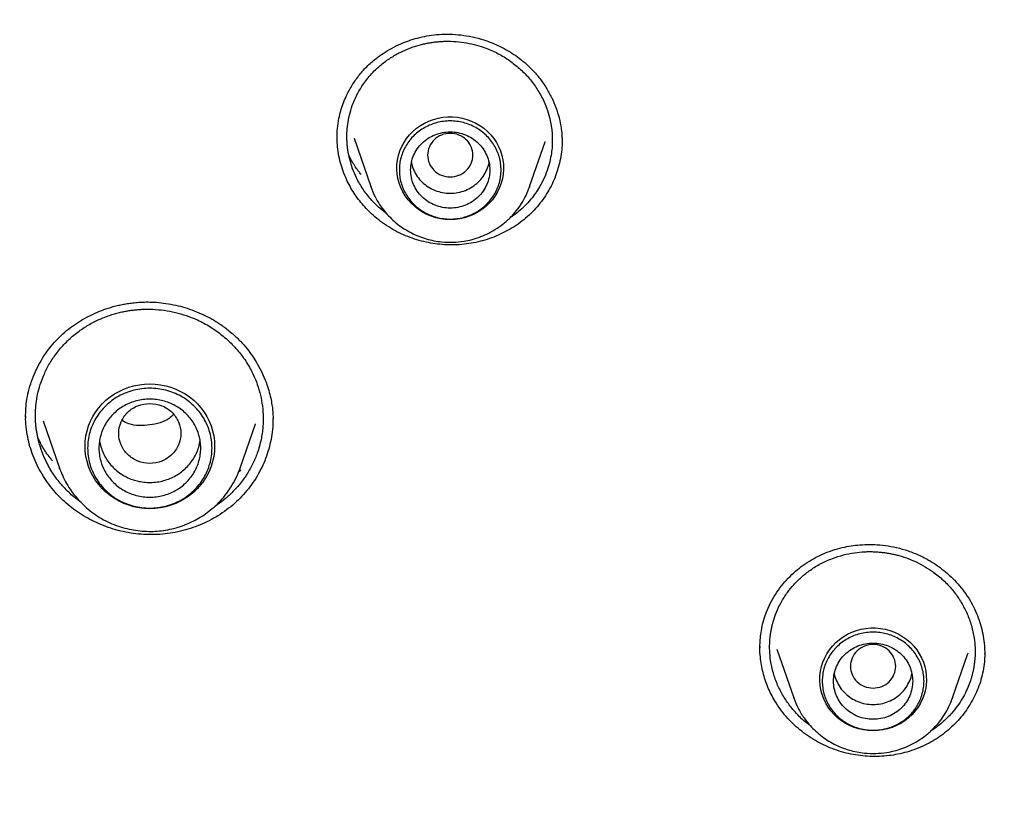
# Model space of a CAD drawing. Header units: millimetres. Extents: x 8 to 771, y 12 to 1627.
# Tile 88 of 94: x 365 to 383, y 1472 to 1486. Entities that reach past the tile are written whole.
import ezdxf

# ---------------------------------------------------------------- set-up
doc = ezdxf.new("R2010")
doc.units = ezdxf.units.MM

msp = doc.modelspace()

# ---------------------------------------------------------------- linework, layer by layer
at = {"color": 7, "linetype": 'Continuous', "lineweight": 30}
for p, q in [((371.108, 1483.445), (371.404, 1482.587)), ((374.214, 1482.587), (374.488, 1483.382)), ((374.487, 1483.382), (374.485, 1483.377)), ((371.406, 1482.583), (371.404, 1482.587)), ((374.211, 1482.578), (374.214, 1482.587)), ((371.692, 1482.103), (371.563, 1482.204)), ((365.61, 1478.448), (365.899, 1477.609)), ((369.093, 1477.609), (369.363, 1478.392)), ((369.362, 1478.392), (369.36, 1478.385)), ((369.672, 1478.464), (369.672, 1478.452)), ((365.901, 1477.604), (365.899, 1477.609)), ((369.104, 1477.575), (369.061, 1477.532)), ((366.279, 1477.003), (366.129, 1477.118)), ((378.29, 1474.43), (378.29, 1474.458)), ((378.587, 1474.411), (378.885, 1473.548)), ((381.695, 1473.548), (381.965, 1474.33)), ((381.966, 1474.335), (381.965, 1474.33)), ((382.263, 1474.33), (382.263, 1474.326)), ((378.886, 1473.543), (378.885, 1473.548)), ((381.691, 1473.539), (381.695, 1473.548))]:
    msp.add_line(p, q, dxfattribs=at)
at = {"color": 7, "linetype": 'Continuous', "lineweight": 30, "flags": 128}
for points in [[(372.809, 1482.004), (372.723, 1482.008), (372.638, 1482.019), (372.555, 1482.038), (372.473, 1482.064), (372.394, 1482.097), (372.319, 1482.137), (372.248, 1482.183), (372.181, 1482.235), (372.12, 1482.293), (372.064, 1482.356), (372.014, 1482.424), (371.971, 1482.495), (371.935, 1482.57), (371.907, 1482.648), (371.885, 1482.729), (371.872, 1482.81), (371.866, 1482.893), (371.868, 1482.976), (371.877, 1483.058), (371.895, 1483.139), (371.92, 1483.218), (371.952, 1483.295), (371.992, 1483.368), (372.038, 1483.438), (372.091, 1483.503), (372.15, 1483.564), (372.214, 1483.619), (372.283, 1483.668), (372.356, 1483.711), (372.433, 1483.748), (372.514, 1483.777), (372.596, 1483.8), (372.681, 1483.815), (372.766, 1483.822), (372.852, 1483.822), (372.938, 1483.815), (373.022, 1483.8), (373.105, 1483.777), (373.185, 1483.748), (373.262, 1483.711), (373.336, 1483.668), (373.405, 1483.619), (373.469, 1483.564), (373.528, 1483.503), (373.58, 1483.438), (373.627, 1483.368), (373.666, 1483.295), (373.698, 1483.218), (373.724, 1483.139), (373.741, 1483.058), (373.751, 1482.976), (373.753, 1482.893), (373.747, 1482.81), (373.733, 1482.729), (373.712, 1482.648), (373.683, 1482.57), (373.647, 1482.495), (373.604, 1482.424), (373.555, 1482.356), (373.499, 1482.293), (373.438, 1482.235), (373.371, 1482.183), (373.3, 1482.137), (373.224, 1482.097), (373.145, 1482.064), (373.064, 1482.038), (372.98, 1482.019), (372.895, 1482.008), (372.809, 1482.004)], [(374.214, 1482.587), (374.211, 1482.577), (374.208, 1482.569)], [(367.496, 1476.893), (367.401, 1476.896), (367.307, 1476.908), (367.215, 1476.926), (367.124, 1476.952), (367.036, 1476.986), (366.951, 1477.026), (366.869, 1477.072), (366.792, 1477.125), (366.72, 1477.184), (366.653, 1477.249), (366.592, 1477.318), (366.537, 1477.393), (366.488, 1477.471), (366.447, 1477.553), (366.412, 1477.638), (366.385, 1477.725), (366.366, 1477.815), (366.354, 1477.905), (366.35, 1477.996), (366.354, 1478.088), (366.366, 1478.178), (366.385, 1478.267), (366.412, 1478.355), (366.447, 1478.44), (366.488, 1478.522), (366.537, 1478.6), (366.592, 1478.675), (366.653, 1478.744), (366.72, 1478.809), (366.792, 1478.868), (366.869, 1478.921), (366.951, 1478.967), (367.036, 1479.007), (367.124, 1479.041), (367.215, 1479.067), (367.307, 1479.085), (367.401, 1479.097), (367.496, 1479.1), (367.59, 1479.097), (367.684, 1479.085), (367.777, 1479.067), (367.868, 1479.041), (367.956, 1479.007), (368.041, 1478.967), (368.122, 1478.921), (368.199, 1478.868), (368.272, 1478.809), (368.339, 1478.744), (368.4, 1478.675), (368.455, 1478.6), (368.503, 1478.522), (368.545, 1478.44), (368.579, 1478.355), (368.606, 1478.267), (368.626, 1478.178), (368.637, 1478.088), (368.641, 1477.996), (368.637, 1477.905), (368.626, 1477.815), (368.606, 1477.725), (368.579, 1477.638), (368.545, 1477.553), (368.503, 1477.471), (368.455, 1477.393), (368.4, 1477.318), (368.339, 1477.249), (368.272, 1477.184), (368.199, 1477.125), (368.122, 1477.072), (368.041, 1477.026), (367.956, 1476.986), (367.868, 1476.952), (367.777, 1476.926), (367.684, 1476.908), (367.59, 1476.896), (367.496, 1476.893)], [(380.29, 1472.965), (380.204, 1472.969), (380.119, 1472.98), (380.035, 1472.999), (379.954, 1473.025), (379.875, 1473.058), (379.799, 1473.097), (379.728, 1473.144), (379.662, 1473.196), (379.6, 1473.254), (379.544, 1473.317), (379.495, 1473.384), (379.452, 1473.456), (379.416, 1473.531), (379.387, 1473.609), (379.366, 1473.689), (379.352, 1473.771), (379.346, 1473.854), (379.348, 1473.937), (379.358, 1474.019), (379.376, 1474.1), (379.401, 1474.179), (379.433, 1474.256), (379.473, 1474.329), (379.519, 1474.399), (379.572, 1474.464), (379.63, 1474.525), (379.694, 1474.58), (379.763, 1474.629), (379.837, 1474.672), (379.914, 1474.709), (379.994, 1474.738), (380.077, 1474.76), (380.161, 1474.775), (380.247, 1474.783), (380.333, 1474.783), (380.418, 1474.775), (380.503, 1474.76), (380.586, 1474.738), (380.666, 1474.709), (380.743, 1474.672), (380.816, 1474.629), (380.885, 1474.58), (380.949, 1474.525), (381.008, 1474.464), (381.061, 1474.399), (381.107, 1474.329), (381.147, 1474.256), (381.179, 1474.179), (381.204, 1474.1), (381.222, 1474.019), (381.231, 1473.937), (381.233, 1473.854), (381.227, 1473.771), (381.214, 1473.689), (381.192, 1473.609), (381.164, 1473.531), (381.128, 1473.456), (381.085, 1473.384), (381.035, 1473.317), (380.98, 1473.254), (380.918, 1473.196), (380.851, 1473.144), (380.78, 1473.097), (380.705, 1473.058), (380.626, 1473.025), (380.544, 1472.999), (380.461, 1472.98), (380.376, 1472.969), (380.29, 1472.965)], [(381.695, 1473.548), (381.691, 1473.537), (381.688, 1473.528)]]:
    msp.add_lwpolyline(points, dxfattribs=at)
at = {"color": 7, "linetype": 'Continuous', "lineweight": 30}
for points, knots in [([(399.764, 1463.137), (399.761, 1463.183), (399.754, 1463.286), (399.742, 1463.452), (399.728, 1463.646), (399.711, 1463.866), (399.69, 1464.112), (399.666, 1464.386), (399.639, 1464.682), (399.607, 1464.999), (399.571, 1465.338), (399.531, 1465.699), (399.486, 1466.073), (399.422, 1466.576), (399.335, 1467.2), (399.213, 1467.992), (399.07, 1468.829), (398.903, 1469.712), (398.727, 1470.56), (398.544, 1471.374), (398.355, 1472.155), (398.154, 1472.933), (397.942, 1473.705), (397.719, 1474.467), (397.474, 1475.261), (397.206, 1476.082), (396.913, 1476.927), (396.614, 1477.745), (396.309, 1478.537), (396.072, 1479.123), (395.909, 1479.514), (395.826, 1479.711), (395.748, 1479.895), (395.677, 1480.06), (395.613, 1480.208), (395.557, 1480.336), (395.508, 1480.447), (395.468, 1480.537), (395.437, 1480.607), (395.413, 1480.66), (395.393, 1480.706), (395.37, 1480.757), (395.34, 1480.822), (395.304, 1480.902), (395.254, 1481.013), (395.188, 1481.157), (395.103, 1481.341), (395.006, 1481.549), (394.898, 1481.777), (394.782, 1482.018), (394.638, 1482.315), (394.464, 1482.667), (394.258, 1483.075), (394.016, 1483.543), (393.735, 1484.073), (393.41, 1484.666), (393.066, 1485.276), (392.677, 1485.944), (392.244, 1486.661), (391.769, 1487.418), (391.283, 1488.164), (390.789, 1488.895), (390.288, 1489.61), (389.746, 1490.357), (389.163, 1491.132), (388.536, 1491.933), (387.901, 1492.712), (387.257, 1493.471), (386.609, 1494.208), (385.956, 1494.923), (385.297, 1495.619), (384.629, 1496.3), (383.995, 1496.923), (383.398, 1497.491), (382.84, 1498.007), (382.281, 1498.51), (381.725, 1498.996), (381.177, 1499.462), (380.637, 1499.91), (380.106, 1500.338), (379.602, 1500.735), (379.124, 1501.103), (378.671, 1501.443), (378.218, 1501.777), (377.756, 1502.11), (377.277, 1502.447), (376.781, 1502.788), (376.267, 1503.133), (375.736, 1503.481), (375.187, 1503.832), (374.619, 1504.184), (374.033, 1504.539), (373.429, 1504.893), (372.812, 1505.244), (372.113, 1505.631), (371.333, 1506.046), (370.473, 1506.486), (369.611, 1506.907), (368.704, 1507.331), (367.752, 1507.755), (366.754, 1508.176), (365.757, 1508.574), (364.76, 1508.95), (363.77, 1509.303), (362.787, 1509.632), (361.813, 1509.938), (360.84, 1510.224), (360.077, 1510.434), (359.523, 1510.579), (359.178, 1510.667), (358.826, 1510.754), (358.461, 1510.843), (358.076, 1510.933), (357.67, 1511.025), (357.242, 1511.118), (356.785, 1511.214), (356.299, 1511.312), (355.782, 1511.411), (355.242, 1511.509), (354.677, 1511.606), (354.089, 1511.701), (353.477, 1511.792), (352.842, 1511.88), (352.182, 1511.964), (351.498, 1512.042), (350.791, 1512.114), (350.059, 1512.18), (349.319, 1512.236), (348.571, 1512.282), (347.816, 1512.319), (347.04, 1512.347), (346.243, 1512.365), (345.705, 1512.367), (345.432, 1512.368)], [0, 0, 0, 0, 0.001713, 0.0037642, 0.0061565, 0.008892, 0.011972, 0.0153973, 0.0191688, 0.0231316, 0.0274168, 0.0320244, 0.0368537, 0.0416906, 0.0511932, 0.0606982, 0.0720166, 0.0833382, 0.094663, 0.1047771, 0.1148938, 0.1250131, 0.1351351, 0.1451609, 0.1549873, 0.1665156, 0.1777567, 0.1887105, 0.199377, 0.2097563, 0.2125603, 0.2153041, 0.2178181, 0.2200823, 0.2220966, 0.2238612, 0.2253759, 0.2266408, 0.2275638, 0.2282853, 0.228808, 0.2294532, 0.2304035, 0.2315106, 0.2327606, 0.2349637, 0.2375051, 0.2403849, 0.2436013, 0.2469922, 0.2504507, 0.256022, 0.26176, 0.2676649, 0.2758345, 0.2843033, 0.2930714, 0.3021386, 0.3133103, 0.3245375, 0.3356584, 0.346673, 0.3575813, 0.3683832, 0.3812052, 0.393874, 0.4063898, 0.4187544, 0.4310212, 0.4429976, 0.4549031, 0.4667378, 0.4785016, 0.4879775, 0.4974071, 0.5067649, 0.5159089, 0.5248169, 0.5334887, 0.5419245, 0.5501243, 0.5572863, 0.5642579, 0.5711093, 0.5781305, 0.5853531, 0.5927769, 0.6004022, 0.6082289, 0.616257, 0.6244865, 0.6329173, 0.6415493, 0.6503314, 0.6590814, 0.6710336, 0.6828944, 0.6946639, 0.7063421, 0.7197401, 0.733016, 0.7461705, 0.7592138, 0.7721489, 0.784748, 0.7972429, 0.8096338, 0.8219206, 0.826274, 0.8306142, 0.8349711, 0.8395466, 0.8443784, 0.8494665, 0.8548107, 0.8604112, 0.8665533, 0.8729765, 0.879681, 0.8866667, 0.8939336, 0.9014818, 0.9093111, 0.9174216, 0.9258132, 0.9344861, 0.9434401, 0.9526753, 0.9616403, 0.9708552, 0.9803201, 0.990035, 1, 1, 1, 1]), ([(294.076, 1462.442), (294.098, 1462.58), (294.152, 1462.91), (294.246, 1463.43), (294.354, 1464), (294.47, 1464.57), (294.593, 1465.138), (294.722, 1465.705), (294.859, 1466.27), (295.002, 1466.833), (295.151, 1467.395), (295.308, 1467.956), (295.471, 1468.514), (295.641, 1469.071), (295.818, 1469.626), (296.001, 1470.179), (296.191, 1470.729), (296.388, 1471.278), (296.591, 1471.824), (296.801, 1472.368), (297.017, 1472.91), (297.24, 1473.449), (297.469, 1473.985), (297.704, 1474.519), (297.947, 1475.051), (298.195, 1475.579), (298.45, 1476.105), (298.711, 1476.628), (298.978, 1477.148), (299.252, 1477.665), (299.531, 1478.179), (299.817, 1478.69), (300.109, 1479.197), (300.408, 1479.701), (300.712, 1480.202), (301.022, 1480.699), (301.338, 1481.193), (301.66, 1481.684), (301.988, 1482.17), (302.322, 1482.653), (302.661, 1483.133), (303.007, 1483.608), (303.358, 1484.08), (303.714, 1484.547), (304.076, 1485.011), (304.444, 1485.47), (304.817, 1485.926), (305.196, 1486.377), (305.58, 1486.824), (305.97, 1487.267), (306.365, 1487.705), (306.765, 1488.139), (307.17, 1488.568), (307.58, 1488.993), (307.995, 1489.413), (308.416, 1489.828), (308.841, 1490.239), (309.272, 1490.645), (309.707, 1491.046), (310.147, 1491.442), (310.591, 1491.834), (311.041, 1492.22), (311.495, 1492.601), (311.953, 1492.978), (312.416, 1493.349), (312.884, 1493.715), (313.356, 1494.075), (313.832, 1494.431), (314.312, 1494.781), (314.797, 1495.125), (315.285, 1495.464), (315.778, 1495.798), (316.275, 1496.126), (316.775, 1496.449), (317.28, 1496.766), (317.788, 1497.077), (318.3, 1497.383), (318.815, 1497.683), (319.334, 1497.977), (319.857, 1498.265), (320.383, 1498.548), (320.913, 1498.825), (321.445, 1499.095), (321.981, 1499.36), (322.52, 1499.619), (323.063, 1499.871), (323.608, 1500.118), (324.156, 1500.359), (324.707, 1500.593), (325.26, 1500.821), (325.817, 1501.043), (326.376, 1501.259), (326.938, 1501.469), (327.502, 1501.672), (328.068, 1501.869), (328.637, 1502.059), (329.208, 1502.244), (329.781, 1502.422), (330.357, 1502.593), (330.934, 1502.758), (331.513, 1502.917), (332.095, 1503.069), (332.678, 1503.214), (333.262, 1503.353), (333.849, 1503.486), (334.437, 1503.612), (335.026, 1503.731), (335.617, 1503.844), (336.209, 1503.95), (336.802, 1504.05), (337.397, 1504.143), (337.992, 1504.229), (338.589, 1504.309), (339.186, 1504.382), (339.784, 1504.449), (340.384, 1504.508), (340.983, 1504.561), (341.584, 1504.608), (342.184, 1504.647), (342.786, 1504.68), (343.387, 1504.706), (343.989, 1504.726), (344.591, 1504.738), (345.194, 1504.744), (345.796, 1504.744), (346.398, 1504.736), (347, 1504.722), (347.602, 1504.701), (348.204, 1504.674), (348.805, 1504.639), (349.406, 1504.598), (350.006, 1504.551), (350.605, 1504.496), (351.204, 1504.435), (351.802, 1504.368), (352.4, 1504.293), (352.996, 1504.212), (353.591, 1504.124), (354.186, 1504.03), (354.779, 1503.929), (355.371, 1503.821), (355.961, 1503.707), (356.55, 1503.586), (357.138, 1503.459), (357.724, 1503.325), (358.308, 1503.185), (358.891, 1503.038), (359.471, 1502.884), (360.05, 1502.724), (360.627, 1502.558), (361.202, 1502.385), (361.775, 1502.206), (362.346, 1502.02), (362.914, 1501.828), (363.48, 1501.63), (364.044, 1501.426), (364.605, 1501.215), (365.163, 1500.998), (365.719, 1500.774), (366.272, 1500.545), (366.823, 1500.309), (367.37, 1500.067), (367.915, 1499.82), (368.456, 1499.566), (368.995, 1499.306), (369.53, 1499.04), (370.062, 1498.768), (370.591, 1498.49), (371.116, 1498.206), (371.638, 1497.917), (372.156, 1497.621), (372.671, 1497.32), (373.182, 1497.013), (373.69, 1496.701), (374.193, 1496.383), (374.693, 1496.059), (375.189, 1495.729), (375.681, 1495.395), (376.169, 1495.054), (376.652, 1494.709), (377.132, 1494.357), (377.607, 1494.001), (378.078, 1493.639), (378.545, 1493.272), (379.007, 1492.9), (379.464, 1492.523), (379.917, 1492.141), (380.366, 1491.753), (380.809, 1491.361), (381.248, 1490.964), (381.683, 1490.561), (382.112, 1490.154), (382.536, 1489.743), (382.956, 1489.326), (383.37, 1488.905), (383.779, 1488.479), (384.183, 1488.049), (384.582, 1487.614), (384.976, 1487.175), (385.364, 1486.732), (385.747, 1486.284), (386.125, 1485.832), (386.497, 1485.376), (386.864, 1484.915), (387.225, 1484.451), (387.58, 1483.982), (387.93, 1483.51), (388.274, 1483.034), (388.612, 1482.554), (388.945, 1482.07), (389.272, 1481.583), (389.592, 1481.091), (389.907, 1480.597), (390.216, 1480.099), (390.519, 1479.597), (390.816, 1479.092), (391.107, 1478.584), (391.391, 1478.073), (391.67, 1477.558), (391.942, 1477.041), (392.208, 1476.52), (392.468, 1475.997), (392.722, 1475.47), (392.969, 1474.941), (393.209, 1474.409), (393.444, 1473.875), (393.672, 1473.337), (393.893, 1472.798), (394.108, 1472.256), (394.316, 1471.711), (394.518, 1471.165), (394.713, 1470.616), (394.902, 1470.064), (395.084, 1469.511), (395.259, 1468.956), (395.428, 1468.399), (395.59, 1467.84), (395.745, 1467.28), (395.893, 1466.717), (396.035, 1466.153), (396.17, 1465.588), (396.298, 1465.021), (396.419, 1464.452), (396.533, 1463.882), (396.641, 1463.311), (396.725, 1462.837), (396.771, 1462.552), (396.786, 1462.458)], [0, 0, 0, 0, 0.00297, 0.007066, 0.011161, 0.015257, 0.019352, 0.023448, 0.027543, 0.031639, 0.035734, 0.03983, 0.043925, 0.04802, 0.052116, 0.056211, 0.060306, 0.064402, 0.068497, 0.072593, 0.076688, 0.080783, 0.084878, 0.088974, 0.093069, 0.097164, 0.10126, 0.105355, 0.10945, 0.113545, 0.11764, 0.121736, 0.125831, 0.129926, 0.134021, 0.138116, 0.142211, 0.146306, 0.150401, 0.154497, 0.158592, 0.162687, 0.166782, 0.170877, 0.174972, 0.179067, 0.183162, 0.187256, 0.191351, 0.195446, 0.199541, 0.203636, 0.207731, 0.211826, 0.215921, 0.220015, 0.22411, 0.228205, 0.2323, 0.236395, 0.240489, 0.244584, 0.248679, 0.252773, 0.256868, 0.260963, 0.265057, 0.269152, 0.273247, 0.277341, 0.281436, 0.285531, 0.289625, 0.29372, 0.297814, 0.301909, 0.306003, 0.310098, 0.314192, 0.318287, 0.322381, 0.326476, 0.33057, 0.334665, 0.338759, 0.342854, 0.346948, 0.351042, 0.355137, 0.359231, 0.363326, 0.36742, 0.371514, 0.375609, 0.379703, 0.383797, 0.387892, 0.391986, 0.39608, 0.400175, 0.404269, 0.408363, 0.412458, 0.416552, 0.420646, 0.42474, 0.428835, 0.432929, 0.437023, 0.441117, 0.445212, 0.449306, 0.4534, 0.457494, 0.461589, 0.465683, 0.469777, 0.473871, 0.477966, 0.48206, 0.486154, 0.490248, 0.494342, 0.498437, 0.502531, 0.506625, 0.510719, 0.514814, 0.518908, 0.523002, 0.527096, 0.53119, 0.535285, 0.539379, 0.543473, 0.547567, 0.551662, 0.555756, 0.55985, 0.563944, 0.568039, 0.572133, 0.576227, 0.580321, 0.584416, 0.58851, 0.592604, 0.596698, 0.600793, 0.604887, 0.608981, 0.613076, 0.61717, 0.621264, 0.625359, 0.629453, 0.633547, 0.637642, 0.641736, 0.64583, 0.649925, 0.654019, 0.658113, 0.662208, 0.666302, 0.670397, 0.674491, 0.678585, 0.68268, 0.686774, 0.690869, 0.694963, 0.699058, 0.703152, 0.707247, 0.711341, 0.715436, 0.71953, 0.723625, 0.72772, 0.731814, 0.735909, 0.740003, 0.744098, 0.748193, 0.752287, 0.756382, 0.760477, 0.764571, 0.768666, 0.772761, 0.776856, 0.78095, 0.785045, 0.78914, 0.793235, 0.797329, 0.801424, 0.805519, 0.809614, 0.813709, 0.817804, 0.821899, 0.825994, 0.830089, 0.834184, 0.838278, 0.842373, 0.846468, 0.850564, 0.854659, 0.858754, 0.862849, 0.866944, 0.871039, 0.875134, 0.879229, 0.883324, 0.887419, 0.891515, 0.89561, 0.899705, 0.9038, 0.907895, 0.911991, 0.916086, 0.920181, 0.924276, 0.928372, 0.932467, 0.936562, 0.940658, 0.944753, 0.948848, 0.952944, 0.957039, 0.961134, 0.96523, 0.969325, 0.973421, 0.977516, 0.981611, 0.985707, 0.989802, 0.993898, 0.997993, 1, 1, 1, 1]), ([(393.505, 1437.223), (393.71, 1437.739), (394.166, 1438.889), (394.774, 1440.702), (395.346, 1442.644), (395.829, 1444.592), (396.229, 1446.54), (396.547, 1448.494), (396.785, 1450.456), (396.942, 1452.43), (397.017, 1454.407), (397.01, 1456.308), (396.932, 1458.127), (396.799, 1459.794), (396.65, 1461.102), (396.546, 1461.856), (396.506, 1462.129), (396.495, 1462.204), (396.484, 1462.279), (396.473, 1462.353), (396.462, 1462.428), (396.45, 1462.503), (396.438, 1462.581), (396.423, 1462.679), (396.399, 1462.824), (396.365, 1463.038), (396.316, 1463.325), (396.254, 1463.679), (396.177, 1464.1), (396.081, 1464.597), (395.963, 1465.17), (395.82, 1465.822), (395.651, 1466.545), (395.452, 1467.337), (395.219, 1468.199), (395.006, 1468.931), (394.839, 1469.475), (394.735, 1469.808), (394.641, 1470.099), (394.547, 1470.385), (394.453, 1470.666), (394.317, 1471.062), (394.139, 1471.566), (393.881, 1472.264), (393.589, 1473.019), (393.263, 1473.818), (393.01, 1474.407), (392.834, 1474.806), (392.732, 1475.034), (392.631, 1475.255), (392.532, 1475.469), (392.436, 1475.677), (392.341, 1475.878), (391.992, 1476.609), (391.359, 1477.859), (390.387, 1479.603), (389.343, 1481.307), (388.274, 1482.904), (387.192, 1484.397), (386.149, 1485.733), (385.406, 1486.622), (385.001, 1487.092), (384.9, 1487.207), (384.8, 1487.322), (384.699, 1487.437), (384.597, 1487.551), (384.495, 1487.666), (384.393, 1487.779), (384.239, 1487.95), (384.016, 1488.195), (383.704, 1488.531), (383.338, 1488.918), (382.916, 1489.355), (382.502, 1489.772), (382.227, 1490.041), (382.114, 1490.151)], [0, 0, 0, 0, 0.029006, 0.064626, 0.09995, 0.134979, 0.169711, 0.204147, 0.238771, 0.273394, 0.308016, 0.342639, 0.373106, 0.403572, 0.430383, 0.44218, 0.443504, 0.444828, 0.446153, 0.447477, 0.448801, 0.450125, 0.451449, 0.452954, 0.455289, 0.459187, 0.46428, 0.470567, 0.47805, 0.486728, 0.497076, 0.508731, 0.521691, 0.535958, 0.55153, 0.568408, 0.575895, 0.581309, 0.586641, 0.59189, 0.597055, 0.602138, 0.61379, 0.624982, 0.64106, 0.65608, 0.670042, 0.674505, 0.678848, 0.683072, 0.687175, 0.691158, 0.695022, 0.698765, 0.733388, 0.768011, 0.802633, 0.837255, 0.867722, 0.898188, 0.924998, 0.927631, 0.930264, 0.932897, 0.93553, 0.938163, 0.940797, 0.94343, 0.946063, 0.952665, 0.960549, 0.969713, 0.980159, 0.991886, 1, 1, 1, 1]), ([(370.808, 1483.449), (370.809, 1483.503), (370.812, 1483.617), (370.835, 1483.778), (370.872, 1483.927), (370.915, 1484.057), (370.977, 1484.207), (371.065, 1484.372), (371.186, 1484.548), (371.33, 1484.711), (371.478, 1484.842), (371.626, 1484.949), (371.773, 1485.037), (371.925, 1485.111), (372.079, 1485.171), (372.231, 1485.217), (372.396, 1485.254), (372.571, 1485.278), (372.757, 1485.286), (372.952, 1485.277), (373.153, 1485.249), (373.358, 1485.199), (373.566, 1485.127), (373.747, 1485.041), (373.903, 1484.949), (374.035, 1484.859), (374.116, 1484.789), (374.158, 1484.754)], [0, 0, 0, 0, 0.040269, 0.083753, 0.114592, 0.146114, 0.177915, 0.226061, 0.27468, 0.323724, 0.373336, 0.407926, 0.445737, 0.486792, 0.519706, 0.554425, 0.590939, 0.629252, 0.669386, 0.711242, 0.754796, 0.800098, 0.847192, 0.896135, 0.929841, 0.964444, 1, 1, 1, 1]), ([(371.563, 1482.204), (371.509, 1482.256), (371.399, 1482.361), (371.262, 1482.544), (371.156, 1482.726), (371.08, 1482.904), (371.039, 1483.038), (371.015, 1483.141), (371.002, 1483.211), (370.992, 1483.282), (370.986, 1483.353), (370.98, 1483.45), (370.982, 1483.576), (371, 1483.733), (371.035, 1483.897), (371.083, 1484.044), (371.134, 1484.162), (371.182, 1484.255), (371.234, 1484.343), (371.298, 1484.438), (371.376, 1484.536), (371.483, 1484.653), (371.623, 1484.776), (371.792, 1484.892), (371.963, 1484.984), (372.106, 1485.042), (372.217, 1485.078), (372.298, 1485.101), (372.376, 1485.119), (372.452, 1485.133), (372.525, 1485.143), (372.596, 1485.151), (372.664, 1485.156), (372.769, 1485.159), (372.914, 1485.155), (373.097, 1485.132), (373.275, 1485.092), (373.465, 1485.031), (373.661, 1484.942), (373.86, 1484.823), (373.977, 1484.726), (374.035, 1484.678)], [0, 0, 0, 0, 0.040044, 0.080902, 0.122576, 0.154376, 0.186634, 0.19967, 0.212779, 0.225961, 0.239216, 0.252545, 0.280053, 0.309361, 0.340465, 0.37336, 0.395231, 0.412227, 0.431215, 0.452191, 0.475152, 0.500094, 0.5394, 0.576391, 0.611076, 0.643459, 0.658794, 0.673556, 0.687746, 0.701363, 0.714409, 0.726884, 0.738789, 0.750125, 0.782671, 0.814833, 0.846617, 0.878028, 0.919324, 0.959977, 1, 1, 1, 1]), ([(374.158, 1484.754), (374.206, 1484.708), (374.302, 1484.615), (374.427, 1484.46), (374.535, 1484.295), (374.626, 1484.121), (374.698, 1483.941), (374.749, 1483.756), (374.78, 1483.591), (374.784, 1483.487), (374.786, 1483.447)], [0, 0, 0, 0, 0.131114, 0.262397, 0.393817, 0.525221, 0.656399, 0.787135, 0.917264, 1, 1, 1, 1]), ([(374.035, 1484.678), (374.089, 1484.626), (374.198, 1484.52), (374.336, 1484.338), (374.441, 1484.156), (374.517, 1483.978), (374.557, 1483.848), (374.58, 1483.753), (374.591, 1483.695), (374.6, 1483.636), (374.608, 1483.577), (374.613, 1483.517), (374.616, 1483.438), (374.616, 1483.335), (374.605, 1483.203), (374.58, 1483.06), (374.539, 1482.906), (374.476, 1482.743), (374.4, 1482.596), (374.316, 1482.467), (374.23, 1482.355), (374.131, 1482.247), (374.023, 1482.149), (373.93, 1482.076), (373.874, 1482.039), (373.857, 1482.028)], [0, 0, 0, 0, 0.071056, 0.143496, 0.217341, 0.273679, 0.330829, 0.350069, 0.3694, 0.388823, 0.408339, 0.427948, 0.44765, 0.486526, 0.529946, 0.577921, 0.630459, 0.687572, 0.749271, 0.79297, 0.83872, 0.886523, 0.935648, 0.980291, 1, 1, 1, 1]), ([(371.445, 1482.082), (371.411, 1482.113), (371.343, 1482.176), (371.25, 1482.28), (371.165, 1482.388), (371.088, 1482.503), (371.019, 1482.623), (370.956, 1482.755), (370.901, 1482.897), (370.856, 1483.05), (370.826, 1483.208), (370.809, 1483.35), (370.809, 1483.437), (370.81, 1483.471)], [0, 0, 0, 0, 0.086291, 0.173035, 0.259544, 0.346053, 0.434366, 0.522679, 0.624161, 0.725642, 0.830081, 0.934517, 1, 1, 1, 1]), ([(374.788, 1483.411), (374.788, 1483.393), (374.79, 1483.322), (374.778, 1483.199), (374.753, 1483.042), (374.712, 1482.888), (374.659, 1482.739), (374.594, 1482.596), (374.516, 1482.457), (374.424, 1482.324), (374.321, 1482.199), (374.206, 1482.083), (374.079, 1481.975), (373.944, 1481.879), (373.803, 1481.797), (373.657, 1481.726), (373.503, 1481.666), (373.343, 1481.619), (373.18, 1481.584), (373.012, 1481.562), (372.841, 1481.554), (372.67, 1481.561), (372.504, 1481.581), (372.34, 1481.613), (372.179, 1481.659), (372.02, 1481.718), (371.867, 1481.789), (371.718, 1481.873), (371.576, 1481.97), (371.488, 1482.044), (371.445, 1482.082)], [0, 0, 0, 0, 0.012607, 0.048373, 0.08519, 0.122009, 0.157666, 0.193323, 0.229964, 0.266603, 0.303086, 0.339568, 0.377179, 0.414792, 0.450296, 0.4858, 0.522281, 0.558763, 0.59516, 0.631556, 0.669063, 0.70657, 0.742134, 0.777697, 0.814277, 0.850857, 0.887575, 0.924293, 0.962147, 1, 1, 1, 1]), ([(372.809, 1482.759), (372.757, 1482.765), (372.652, 1482.777), (372.519, 1482.865), (372.431, 1482.993), (372.398, 1483.144), (372.431, 1483.295), (372.519, 1483.424), (372.652, 1483.509), (372.809, 1483.54), (372.966, 1483.509), (373.1, 1483.424), (373.188, 1483.295), (373.22, 1483.144), (373.188, 1482.993), (373.1, 1482.865), (372.966, 1482.777), (372.861, 1482.765), (372.809, 1482.759)], [0, 0, 0, 0, 0.0625, 0.125, 0.1875, 0.25, 0.3125, 0.375, 0.4375, 0.5, 0.5625, 0.625, 0.6875, 0.75, 0.8125, 0.875, 0.9375, 1, 1, 1, 1]), ([(374.788, 1483.448), (374.788, 1483.446), (374.79, 1483.423), (374.789, 1483.399), (374.787, 1483.377)], [0, 0, 0, 0, 0.081894, 1, 1, 1, 1]), ([(371.232, 1482.804), (371.219, 1482.821), (371.163, 1482.889), (371.087, 1483.004), (371.036, 1483.105), (371.014, 1483.148)], [0, 0, 0, 0, 0.14942, 0.633918, 1, 1, 1, 1]), ([(372.123, 1483.013), (372.123, 1483.013), (372.127, 1482.969), (372.16, 1482.885), (372.223, 1482.767), (372.311, 1482.664), (372.418, 1482.58), (372.54, 1482.517), (372.672, 1482.479), (372.809, 1482.466), (372.947, 1482.479), (373.079, 1482.517), (373.201, 1482.58), (373.307, 1482.664), (373.396, 1482.767), (373.458, 1482.885), (373.491, 1482.969), (373.496, 1483.013), (373.496, 1483.013)], [0, 0, 0, 0, 0.000101, 0.071515, 0.142929, 0.214343, 0.285757, 0.357172, 0.428586, 0.5, 0.571414, 0.642828, 0.714243, 0.785657, 0.857071, 0.928485, 0.999899, 1, 1, 1, 1]), ([(371.404, 1482.587), (371.428, 1482.526), (371.477, 1482.401), (371.573, 1482.248), (371.672, 1482.121), (371.769, 1482.018), (371.877, 1481.923), (371.995, 1481.839), (372.121, 1481.767), (372.251, 1481.708), (372.384, 1481.662), (372.52, 1481.629), (372.677, 1481.605), (372.857, 1481.599), (373.033, 1481.617), (373.186, 1481.648), (373.321, 1481.69), (373.462, 1481.748), (373.606, 1481.826), (373.751, 1481.927), (373.877, 1482.041), (373.986, 1482.164), (374.075, 1482.291), (374.153, 1482.429), (374.192, 1482.529), (374.211, 1482.578)], [0, 0, 0, 0, 0.054019, 0.109606, 0.147623, 0.186459, 0.226177, 0.266445, 0.306191, 0.345359, 0.383951, 0.421974, 0.45943, 0.51454, 0.568402, 0.604149, 0.642617, 0.684252, 0.729097, 0.777194, 0.828578, 0.869305, 0.911905, 0.956382, 1, 1, 1, 1]), ([(365.299, 1478.512), (365.299, 1478.562), (365.301, 1478.667), (365.321, 1478.835), (365.36, 1479.013), (365.417, 1479.191), (365.489, 1479.36), (365.574, 1479.519), (365.671, 1479.667), (365.778, 1479.803), (365.895, 1479.929), (366.023, 1480.043), (366.159, 1480.146), (366.303, 1480.238), (366.453, 1480.318), (366.605, 1480.385), (366.737, 1480.433), (366.849, 1480.466), (366.939, 1480.489), (367.028, 1480.508), (367.12, 1480.524), (367.222, 1480.537), (367.338, 1480.546), (367.471, 1480.549), (367.621, 1480.543), (367.785, 1480.525), (367.952, 1480.494), (368.119, 1480.45), (368.283, 1480.394), (368.453, 1480.321), (368.626, 1480.23), (368.801, 1480.118), (368.909, 1480.028), (368.965, 1479.982)], [0, 0, 0, 0, 0.033527, 0.069747, 0.108707, 0.148033, 0.18644, 0.223877, 0.260305, 0.295823, 0.330966, 0.365911, 0.400701, 0.435333, 0.469606, 0.502881, 0.53509, 0.553901, 0.572324, 0.590358, 0.608093, 0.627938, 0.650976, 0.6772, 0.706524, 0.738939, 0.774457, 0.806443, 0.840616, 0.877004, 0.915647, 0.956611, 1, 1, 1, 1]), ([(366.129, 1477.118), (366.069, 1477.176), (365.947, 1477.291), (365.793, 1477.492), (365.674, 1477.693), (365.588, 1477.89), (365.542, 1478.035), (365.516, 1478.14), (365.503, 1478.205), (365.492, 1478.27), (365.483, 1478.336), (365.477, 1478.402), (365.472, 1478.491), (365.472, 1478.608), (365.483, 1478.758), (365.51, 1478.919), (365.556, 1479.092), (365.624, 1479.273), (365.718, 1479.458), (365.842, 1479.644), (365.994, 1479.822), (366.169, 1479.98), (366.355, 1480.111), (366.543, 1480.215), (366.701, 1480.282), (366.824, 1480.324), (366.913, 1480.35), (367, 1480.371), (367.084, 1480.388), (367.165, 1480.401), (367.244, 1480.41), (367.319, 1480.416), (367.437, 1480.422), (367.597, 1480.419), (367.8, 1480.396), (367.997, 1480.354), (368.208, 1480.288), (368.427, 1480.192), (368.648, 1480.062), (368.779, 1479.955), (368.844, 1479.903)], [0, 0, 0, 0, 0.040079, 0.080966, 0.122659, 0.154469, 0.186731, 0.197589, 0.208498, 0.219457, 0.230467, 0.241526, 0.252635, 0.275205, 0.300172, 0.327534, 0.357286, 0.389423, 0.423939, 0.460828, 0.500085, 0.539239, 0.576125, 0.610748, 0.643115, 0.658457, 0.673237, 0.687454, 0.70111, 0.714204, 0.726737, 0.73871, 0.750123, 0.782593, 0.814705, 0.84646, 0.877865, 0.919183, 0.959892, 1, 1, 1, 1]), ([(368.844, 1479.903), (368.904, 1479.846), (369.025, 1479.731), (369.179, 1479.531), (369.298, 1479.331), (369.384, 1479.135), (369.443, 1478.949), (369.484, 1478.756), (369.5, 1478.586), (369.502, 1478.445), (369.496, 1478.335), (369.484, 1478.225), (369.464, 1478.111), (369.435, 1477.994), (369.39, 1477.852), (369.32, 1477.685), (369.239, 1477.54), (369.163, 1477.427), (369.104, 1477.348), (369.036, 1477.267), (368.968, 1477.195), (368.901, 1477.129), (368.815, 1477.055), (368.729, 1476.987), (368.661, 1476.944), (368.639, 1476.929)], [0, 0, 0, 0, 0.0698645, 0.1411444, 0.2138552, 0.2693548, 0.3256754, 0.3828239, 0.4408068, 0.4750743, 0.5057176, 0.5379384, 0.5717389, 0.6071213, 0.6440879, 0.702499, 0.7644861, 0.788769, 0.8207133, 0.850979, 0.8795643, 0.9064673, 0.9316863, 0.9770567, 1, 1, 1, 1]), ([(368.965, 1479.982), (369.011, 1479.939), (369.1, 1479.857), (369.215, 1479.724), (369.313, 1479.591), (369.404, 1479.447), (369.485, 1479.293), (369.552, 1479.134), (369.6, 1478.987), (369.634, 1478.855), (369.656, 1478.737), (369.668, 1478.644), (369.673, 1478.573), (369.675, 1478.523), (369.675, 1478.484), (369.674, 1478.464), (369.674, 1478.455)], [0, 0, 0, 0, 0.104155, 0.203008, 0.296519, 0.384614, 0.493502, 0.59249, 0.681507, 0.760543, 0.829635, 0.888477, 0.925316, 0.956012, 0.980796, 1, 1, 1, 1]), ([(367.496, 1478.753), (367.424, 1478.745), (367.28, 1478.729), (367.096, 1478.607), (366.975, 1478.431), (366.931, 1478.223), (366.975, 1478.016), (367.096, 1477.839), (367.28, 1477.722), (367.496, 1477.679), (367.711, 1477.722), (367.895, 1477.839), (368.016, 1478.016), (368.061, 1478.223), (368.016, 1478.431), (367.895, 1478.607), (367.711, 1478.729), (367.568, 1478.745), (367.496, 1478.753)], [0, 0, 0, 0, 0.0625, 0.125, 0.1875, 0.25, 0.3125, 0.375, 0.4375, 0.5, 0.5625, 0.625, 0.6875, 0.75, 0.8125, 0.875, 0.9375, 1, 1, 1, 1]), ([(366.012, 1476.995), (365.98, 1477.024), (365.915, 1477.084), (365.814, 1477.191), (365.711, 1477.317), (365.609, 1477.464), (365.521, 1477.621), (365.446, 1477.783), (365.386, 1477.95), (365.341, 1478.12), (365.312, 1478.295), (365.298, 1478.435), (365.3, 1478.515), (365.3, 1478.536)], [0, 0, 0, 0, 0.0739195, 0.1481289, 0.2485098, 0.3488926, 0.4521828, 0.5554735, 0.6560593, 0.7566437, 0.860184, 0.9637206, 1, 1, 1, 1]), ([(369.673, 1478.485), (369.673, 1478.449), (369.673, 1478.355), (369.656, 1478.203), (369.624, 1478.031), (369.575, 1477.862), (369.513, 1477.699), (369.437, 1477.542), (369.347, 1477.39), (369.243, 1477.245), (369.126, 1477.11), (368.997, 1476.984), (368.855, 1476.869), (368.704, 1476.767), (368.547, 1476.678), (368.384, 1476.603), (368.214, 1476.541), (368.037, 1476.491), (367.857, 1476.456), (367.672, 1476.436), (367.483, 1476.431), (367.296, 1476.441), (367.114, 1476.467), (366.936, 1476.505), (366.76, 1476.559), (366.592, 1476.625), (366.435, 1476.701), (366.287, 1476.787), (366.145, 1476.884), (366.056, 1476.958), (366.012, 1476.995)], [0, 0, 0, 0, 0.022777, 0.058572, 0.095404, 0.132236, 0.168174, 0.204112, 0.241056, 0.277998, 0.314479, 0.35096, 0.388564, 0.426169, 0.461771, 0.497373, 0.533954, 0.570535, 0.607034, 0.643531, 0.681147, 0.718764, 0.754399, 0.790034, 0.82668, 0.863325, 0.897062, 0.930798, 0.965399, 1, 1, 1, 1]), ([(367.914, 1478.555), (367.89, 1478.532), (367.777, 1478.429), (367.496, 1478.362), (367.195, 1478.353), (367.045, 1478.429), (367.004, 1478.45)], [0, 0, 0, 0, 0.1069898, 0.4842155, 0.8611146, 1, 1, 1, 1]), ([(365.776, 1477.737), (365.761, 1477.755), (365.697, 1477.831), (365.606, 1477.968), (365.544, 1478.09), (365.515, 1478.148)], [0, 0, 0, 0, 0.14228, 0.594669, 1, 1, 1, 1]), ([(366.607, 1478.094), (366.608, 1478.086), (366.613, 1478.041), (366.637, 1477.96), (366.679, 1477.854), (366.736, 1477.754), (366.805, 1477.662), (366.861, 1477.609), (366.889, 1477.583)], [0, 0, 0, 0, 0.039711, 0.231769, 0.423827, 0.615885, 0.807942, 1, 1, 1, 1]), ([(366.889, 1477.583), (366.92, 1477.558), (366.98, 1477.509), (367.081, 1477.451), (367.189, 1477.405), (367.303, 1477.374), (367.419, 1477.357), (367.538, 1477.355), (367.655, 1477.367), (367.769, 1477.395), (367.879, 1477.436), (367.983, 1477.491), (368.078, 1477.559), (368.163, 1477.637), (368.236, 1477.726), (368.298, 1477.824), (368.344, 1477.928), (368.374, 1478.02), (368.381, 1478.076), (368.384, 1478.096)], [0, 0, 0, 0, 0.060547, 0.121093, 0.18164, 0.242186, 0.302733, 0.363279, 0.423826, 0.484373, 0.544919, 0.605466, 0.666012, 0.726559, 0.787105, 0.847652, 0.908198, 0.968745, 1, 1, 1, 1]), ([(365.899, 1477.609), (365.917, 1477.563), (365.952, 1477.469), (366.022, 1477.334), (366.105, 1477.204), (366.203, 1477.08), (366.313, 1476.963), (366.437, 1476.855), (366.571, 1476.759), (366.713, 1476.677), (366.862, 1476.61), (367.014, 1476.558), (367.168, 1476.521), (367.322, 1476.498), (367.476, 1476.489), (367.627, 1476.494), (367.776, 1476.512), (367.926, 1476.544), (368.079, 1476.59), (368.225, 1476.651), (368.36, 1476.722), (368.483, 1476.8), (368.605, 1476.894), (368.722, 1477.003), (368.834, 1477.13), (368.935, 1477.274), (369.025, 1477.433), (369.07, 1477.55), (369.093, 1477.609)], [0, 0, 0, 0, 0.035666, 0.072065, 0.109223, 0.147176, 0.185968, 0.225652, 0.265852, 0.305521, 0.34461, 0.383124, 0.421066, 0.458441, 0.495251, 0.531502, 0.567196, 0.602847, 0.641212, 0.682735, 0.715977, 0.75103, 0.787909, 0.826626, 0.867189, 0.909605, 0.953877, 1, 1, 1, 1]), ([(378.288, 1474.453), (378.289, 1474.492), (378.291, 1474.575), (378.306, 1474.708), (378.334, 1474.854), (378.38, 1475.012), (378.448, 1475.176), (378.535, 1475.339), (378.639, 1475.492), (378.755, 1475.632), (378.882, 1475.758), (379.017, 1475.87), (379.159, 1475.967), (379.306, 1476.049), (379.458, 1476.117), (379.618, 1476.173), (379.778, 1476.214), (379.94, 1476.242), (380.101, 1476.258), (380.275, 1476.262), (380.461, 1476.25), (380.657, 1476.22), (380.861, 1476.167), (381.068, 1476.09), (381.252, 1475.998), (381.41, 1475.899), (381.543, 1475.801), (381.671, 1475.689), (381.793, 1475.563), (381.907, 1475.424), (381.972, 1475.322), (382.005, 1475.27)], [0, 0, 0, 0, 0.025081, 0.053028, 0.083828, 0.117524, 0.154339, 0.192391, 0.229771, 0.266414, 0.30226, 0.337263, 0.3714, 0.404675, 0.437188, 0.469248, 0.504306, 0.53326, 0.564484, 0.597967, 0.633697, 0.671675, 0.711921, 0.75431, 0.798849, 0.829774, 0.8617, 0.894646, 0.928645, 0.963739, 1, 1, 1, 1]), ([(378.703, 1473.577), (378.667, 1473.642), (378.595, 1473.773), (378.52, 1473.986), (378.475, 1474.19), (378.457, 1474.382), (378.459, 1474.518), (378.468, 1474.615), (378.475, 1474.674), (378.484, 1474.732), (378.496, 1474.791), (378.509, 1474.849), (378.534, 1474.941), (378.58, 1475.071), (378.661, 1475.241), (378.765, 1475.404), (378.886, 1475.554), (379.021, 1475.688), (379.182, 1475.814), (379.366, 1475.926), (379.563, 1476.015), (379.762, 1476.077), (379.955, 1476.116), (380.11, 1476.131), (380.229, 1476.134), (380.313, 1476.132), (380.394, 1476.127), (380.471, 1476.119), (380.545, 1476.108), (380.615, 1476.095), (380.681, 1476.081), (380.784, 1476.054), (380.922, 1476.009), (381.091, 1475.935), (381.249, 1475.846), (381.412, 1475.733), (381.574, 1475.592), (381.728, 1475.422), (381.81, 1475.296), (381.85, 1475.234)], [0, 0, 0, 0, 0.040046, 0.080907, 0.122583, 0.154385, 0.186645, 0.197504, 0.208414, 0.219375, 0.230387, 0.241449, 0.252562, 0.282987, 0.317756, 0.356859, 0.389031, 0.423627, 0.46064, 0.500063, 0.539371, 0.576365, 0.611051, 0.643437, 0.658773, 0.673536, 0.687726, 0.701344, 0.714391, 0.726867, 0.738773, 0.75011, 0.782657, 0.814822, 0.846608, 0.87802, 0.919319, 0.959975, 1, 1, 1, 1]), ([(381.85, 1475.234), (381.886, 1475.169), (381.958, 1475.037), (382.033, 1474.824), (382.078, 1474.62), (382.095, 1474.429), (382.094, 1474.293), (382.085, 1474.196), (382.078, 1474.137), (382.069, 1474.078), (382.057, 1474.02), (382.044, 1473.961), (382.023, 1473.885), (381.99, 1473.786), (381.938, 1473.664), (381.87, 1473.534), (381.781, 1473.399), (381.671, 1473.262), (381.552, 1473.143), (381.431, 1473.044), (381.351, 1472.985), (381.306, 1472.959), (381.301, 1472.957)], [0, 0, 0, 0, 0.084244, 0.170129, 0.25768, 0.324474, 0.392232, 0.415043, 0.437962, 0.460991, 0.484129, 0.507377, 0.530735, 0.576826, 0.628306, 0.685185, 0.747475, 0.815188, 0.888338, 0.940149, 0.994389, 1, 1, 1, 1]), ([(382.005, 1475.27), (382.033, 1475.22), (382.089, 1475.121), (382.153, 1474.963), (382.204, 1474.802), (382.24, 1474.637), (382.261, 1474.479), (382.263, 1474.377), (382.264, 1474.33)], [0, 0, 0, 0, 0.170902, 0.341965, 0.513197, 0.68449, 0.855664, 1, 1, 1, 1]), ([(380.29, 1473.72), (380.238, 1473.726), (380.133, 1473.738), (379.999, 1473.826), (379.911, 1473.954), (379.879, 1474.105), (379.911, 1474.256), (379.999, 1474.385), (380.133, 1474.47), (380.29, 1474.501), (380.447, 1474.47), (380.58, 1474.385), (380.668, 1474.256), (380.701, 1474.105), (380.668, 1473.954), (380.58, 1473.826), (380.447, 1473.738), (380.342, 1473.726), (380.29, 1473.72)], [0, 0, 0, 0, 0.0625, 0.125, 0.1875, 0.25, 0.3125, 0.375, 0.4375, 0.5, 0.5625, 0.625, 0.6875, 0.75, 0.8125, 0.875, 0.9375, 1, 1, 1, 1]), ([(378.552, 1473.493), (378.53, 1473.533), (378.484, 1473.613), (378.427, 1473.737), (378.379, 1473.865), (378.341, 1473.997), (378.312, 1474.131), (378.293, 1474.275), (378.285, 1474.381), (378.287, 1474.441), (378.287, 1474.448)], [0, 0, 0, 0, 0.13513, 0.270969, 0.40644, 0.541912, 0.680208, 0.818505, 0.977423, 1, 1, 1, 1]), ([(382.265, 1474.328), (382.264, 1474.294), (382.263, 1474.206), (382.244, 1474.065), (382.211, 1473.908), (382.164, 1473.757), (382.103, 1473.61), (382.029, 1473.468), (381.942, 1473.332), (381.845, 1473.205), (381.738, 1473.087), (381.619, 1472.977), (381.49, 1472.876), (381.352, 1472.786), (381.205, 1472.708), (381.05, 1472.641), (380.89, 1472.588), (380.729, 1472.549), (380.566, 1472.523), (380.4, 1472.51), (380.232, 1472.51), (380.064, 1472.524), (379.896, 1472.551), (379.729, 1472.592), (379.567, 1472.647), (379.413, 1472.713), (379.267, 1472.791), (379.126, 1472.88), (378.992, 1472.982), (378.867, 1473.093), (378.75, 1473.216), (378.644, 1473.349), (378.583, 1473.445), (378.552, 1473.493)], [0, 0, 0, 0, 0.020594, 0.053566, 0.086539, 0.118468, 0.150399, 0.18327, 0.216141, 0.247975, 0.27981, 0.312522, 0.345233, 0.377804, 0.410375, 0.443954, 0.477534, 0.509231, 0.540929, 0.573499, 0.606069, 0.638564, 0.671058, 0.704543, 0.73803, 0.76978, 0.801531, 0.834189, 0.866847, 0.899628, 0.93241, 0.966205, 1, 1, 1, 1]), ([(379.603, 1473.974), (379.603, 1473.974), (379.608, 1473.93), (379.641, 1473.846), (379.703, 1473.728), (379.792, 1473.625), (379.898, 1473.541), (380.02, 1473.478), (380.152, 1473.439), (380.29, 1473.426), (380.427, 1473.439), (380.559, 1473.478), (380.681, 1473.541), (380.788, 1473.625), (380.876, 1473.728), (380.939, 1473.846), (380.972, 1473.93), (380.976, 1473.974), (380.976, 1473.974)], [0, 0, 0, 0, 0.000101, 0.071515, 0.142929, 0.214343, 0.285757, 0.357172, 0.428586, 0.5, 0.571414, 0.642828, 0.714243, 0.785657, 0.857071, 0.928485, 0.999899, 1, 1, 1, 1]), ([(379.18, 1473.055), (379.165, 1473.066), (379.086, 1473.119), (378.964, 1473.236), (378.818, 1473.398), (378.741, 1473.518), (378.703, 1473.577)], [0, 0, 0, 0, 0.08023, 0.395702, 0.702293, 1, 1, 1, 1]), ([(378.885, 1473.548), (378.909, 1473.486), (378.958, 1473.362), (379.054, 1473.208), (379.152, 1473.082), (379.25, 1472.979), (379.358, 1472.884), (379.476, 1472.8), (379.601, 1472.727), (379.731, 1472.668), (379.865, 1472.622), (380, 1472.59), (380.158, 1472.566), (380.337, 1472.56), (380.513, 1472.577), (380.666, 1472.609), (380.802, 1472.65), (380.943, 1472.709), (381.087, 1472.787), (381.231, 1472.888), (381.358, 1473.002), (381.466, 1473.125), (381.556, 1473.252), (381.634, 1473.39), (381.672, 1473.489), (381.691, 1473.539)], [0, 0, 0, 0, 0.054019, 0.109606, 0.147623, 0.186459, 0.226177, 0.266445, 0.306191, 0.345359, 0.383951, 0.421974, 0.45943, 0.51454, 0.568402, 0.604149, 0.642617, 0.684252, 0.729097, 0.777194, 0.828578, 0.869305, 0.911905, 0.956382, 1, 1, 1, 1])]:
    msp.add_open_spline(points, degree=3, knots=knots, dxfattribs=at)
for points in [[(373.709, 1482.882), (373.708, 1482.844), (373.705, 1482.768), (373.681, 1482.656), (373.643, 1482.549), (373.591, 1482.447), (373.525, 1482.352), (373.447, 1482.267), (373.359, 1482.192), (373.261, 1482.128), (373.155, 1482.078), (373.043, 1482.041), (372.927, 1482.019), (372.809, 1482.012), (372.691, 1482.019), (372.576, 1482.041), (372.464, 1482.078), (372.358, 1482.128), (372.26, 1482.192), (372.171, 1482.267), (372.093, 1482.352), (372.028, 1482.447), (371.975, 1482.549), (371.937, 1482.656), (371.914, 1482.768), (371.907, 1482.882), (371.914, 1482.995), (371.937, 1483.107), (371.975, 1483.214), (372.028, 1483.316), (372.093, 1483.411), (372.171, 1483.497), (372.26, 1483.572), (372.358, 1483.635), (372.464, 1483.685), (372.576, 1483.722), (372.691, 1483.744), (372.809, 1483.751), (372.927, 1483.744), (373.043, 1483.722), (373.155, 1483.685), (373.261, 1483.635), (373.359, 1483.572), (373.447, 1483.497), (373.525, 1483.411), (373.591, 1483.316), (373.643, 1483.214), (373.681, 1483.107), (373.705, 1482.995), (373.708, 1482.919), (373.709, 1482.882)], [(372.809, 1482.207), (372.855, 1482.21), (372.947, 1482.215), (373.079, 1482.255), (373.201, 1482.317), (373.307, 1482.402), (373.395, 1482.504), (373.46, 1482.622), (373.5, 1482.749), (373.514, 1482.882), (373.5, 1483.014), (373.46, 1483.141), (373.395, 1483.259), (373.307, 1483.362), (373.201, 1483.446), (373.079, 1483.509), (372.947, 1483.547), (372.809, 1483.56), (372.672, 1483.547), (372.54, 1483.509), (372.418, 1483.446), (372.311, 1483.362), (372.223, 1483.259), (372.158, 1483.141), (372.118, 1483.014), (372.105, 1482.882), (372.118, 1482.749), (372.158, 1482.622), (372.223, 1482.504), (372.311, 1482.402), (372.418, 1482.317), (372.54, 1482.255), (372.672, 1482.215), (372.763, 1482.21), (372.809, 1482.207)], [(368.596, 1477.963), (368.594, 1477.917), (368.59, 1477.824), (368.561, 1477.688), (368.515, 1477.556), (368.451, 1477.431), (368.371, 1477.316), (368.276, 1477.211), (368.167, 1477.12), (368.047, 1477.042), (367.918, 1476.981), (367.781, 1476.936), (367.64, 1476.909), (367.496, 1476.9), (367.352, 1476.909), (367.21, 1476.936), (367.074, 1476.981), (366.944, 1477.042), (366.824, 1477.12), (366.716, 1477.211), (366.621, 1477.316), (366.54, 1477.431), (366.477, 1477.556), (366.43, 1477.688), (366.402, 1477.824), (366.393, 1477.963), (366.402, 1478.102), (366.43, 1478.238), (366.477, 1478.37), (366.54, 1478.495), (366.621, 1478.61), (366.716, 1478.715), (366.824, 1478.806), (366.944, 1478.884), (367.074, 1478.945), (367.21, 1478.99), (367.352, 1479.017), (367.496, 1479.026), (367.64, 1479.017), (367.781, 1478.99), (367.918, 1478.945), (368.047, 1478.884), (368.167, 1478.806), (368.276, 1478.715), (368.371, 1478.61), (368.451, 1478.495), (368.515, 1478.37), (368.561, 1478.238), (368.59, 1478.102), (368.594, 1478.009), (368.596, 1477.963)], [(367.496, 1477.096), (367.457, 1477.097), (367.378, 1477.1), (367.262, 1477.123), (367.15, 1477.159), (367.045, 1477.21), (366.946, 1477.273), (366.858, 1477.348), (366.78, 1477.434), (366.714, 1477.528), (366.662, 1477.63), (366.624, 1477.738), (366.601, 1477.849), (366.593, 1477.963), (366.601, 1478.077), (366.624, 1478.188), (366.662, 1478.296), (366.714, 1478.398), (366.78, 1478.492), (366.858, 1478.578), (366.946, 1478.653), (367.045, 1478.716), (367.15, 1478.767), (367.262, 1478.803), (367.378, 1478.825), (367.496, 1478.833), (367.614, 1478.825), (367.729, 1478.803), (367.841, 1478.767), (367.947, 1478.716), (368.045, 1478.653), (368.134, 1478.578), (368.212, 1478.492), (368.277, 1478.398), (368.33, 1478.296), (368.368, 1478.188), (368.391, 1478.077), (368.398, 1477.963), (368.391, 1477.849), (368.368, 1477.738), (368.33, 1477.63), (368.277, 1477.528), (368.212, 1477.434), (368.134, 1477.348), (368.045, 1477.273), (367.947, 1477.21), (367.841, 1477.159), (367.729, 1477.123), (367.614, 1477.1), (367.535, 1477.097), (367.496, 1477.096)], [(381.19, 1473.842), (381.188, 1473.805), (381.185, 1473.729), (381.161, 1473.617), (381.124, 1473.51), (381.071, 1473.408), (381.006, 1473.313), (380.928, 1473.227), (380.839, 1473.152), (380.741, 1473.089), (380.635, 1473.039), (380.523, 1473.002), (380.408, 1472.98), (380.29, 1472.973), (380.172, 1472.98), (380.056, 1473.002), (379.944, 1473.039), (379.839, 1473.089), (379.74, 1473.152), (379.652, 1473.227), (379.574, 1473.313), (379.508, 1473.408), (379.456, 1473.51), (379.418, 1473.617), (379.395, 1473.729), (379.387, 1473.842), (379.395, 1473.956), (379.418, 1474.067), (379.456, 1474.175), (379.508, 1474.277), (379.574, 1474.372), (379.652, 1474.457), (379.74, 1474.532), (379.839, 1474.596), (379.944, 1474.646), (380.056, 1474.683), (380.172, 1474.705), (380.29, 1474.712), (380.408, 1474.705), (380.523, 1474.683), (380.635, 1474.646), (380.741, 1474.596), (380.839, 1474.532), (380.928, 1474.457), (381.006, 1474.372), (381.071, 1474.277), (381.124, 1474.175), (381.161, 1474.067), (381.185, 1473.956), (381.188, 1473.88), (381.19, 1473.842)], [(380.29, 1473.168), (380.336, 1473.17), (380.427, 1473.175), (380.559, 1473.215), (380.681, 1473.278), (380.788, 1473.362), (380.876, 1473.465), (380.941, 1473.583), (380.981, 1473.71), (380.994, 1473.842), (380.981, 1473.975), (380.941, 1474.102), (380.876, 1474.22), (380.788, 1474.322), (380.681, 1474.407), (380.559, 1474.47), (380.427, 1474.508), (380.29, 1474.521), (380.152, 1474.508), (380.02, 1474.47), (379.898, 1474.407), (379.792, 1474.322), (379.704, 1474.22), (379.639, 1474.102), (379.599, 1473.975), (379.585, 1473.842), (379.599, 1473.71), (379.639, 1473.583), (379.704, 1473.465), (379.792, 1473.362), (379.898, 1473.278), (380.02, 1473.215), (380.152, 1473.175), (380.244, 1473.17), (380.29, 1473.168)]]:
    msp.add_open_spline(points, degree=3, dxfattribs=at)

doc.saveas('drawing.dxf')
